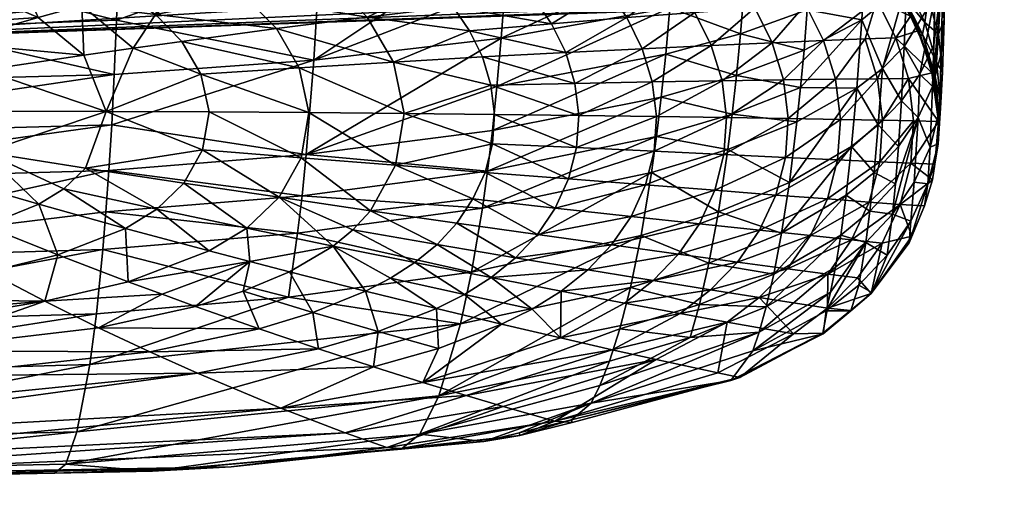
# Model space of a CAD drawing. Extents: x -0.025 to 0.209, y -0.163 to 0.1.
# Tile 67 of 256: x 0.18844 to 0.19558, y 0.03405 to 0.03752. Entities that reach past the tile are written whole.
import ezdxf

# ---------------------------------------------------------------- set-up
doc = ezdxf.new("R2010")
doc.units = 0
doc.layers.add('mesh', color=7, linetype='CONTINUOUS')

msp = doc.modelspace()

# ---------------------------------------------------------------- meshes
at = {"layer": 'mesh'}
mesh = msp.add_polyface(dxfattribs=at)
corners = [(0.1885757, 0.037539, 0.1349703), (0.1879337, 0.037354, 0.1350775), (0.1876511, 0.0374759, 0.1350516), (0.1889057, 0.0372647, 0.1350066), (0.1875248, 0.0368595, 0.1351431), (0.1883019, 0.0368592, 0.135113), (0.1881859, 0.0365607, 0.1351089), (0.1881782, 0.0371557, 0.1351007), (0.1872815, 0.0371545, 0.1351269), (0.1869195, 0.0372766, 0.135103), (0.1877914, 0.0378114, 0.1348926), (0.1861754, 0.0379651, 0.1348161), (0.1861754, 0.0382247, 0.1345936), (0.1882135, 0.0380436, 0.1346973), (0.1881904, 0.0377047, 0.1349301), (0.1884554, 0.0378119, 0.1348467), (0.1873589, 0.037556, 0.1350274), (0.1861753, 0.0376744, 0.1349779), (0.1861753, 0.037351, 0.1350795), (0.1860197, 0.0369882, 0.1351211), (0.1858258, 0.0369645, 0.1351211), (0.1864529, 0.036976, 0.1351211), (0.186175, 0.0369838, 0.1351211), (0.1876345, 0.0374631, 0.0837751), (0.1876414, 0.0378982, 0.0834809), (0.1860975, 0.0378823, 0.0833915), (0.1891436, 0.0375197, 0.0840603), (0.1861001, 0.0374458, 0.0836878), (0.1861029, 0.037045, 0.0840208), (0.1891263, 0.0371237, 0.0843831), (0.1861061, 0.0366782, 0.0843883), (0.1861753, 0.0367218, 0.1351211), (0.1858821, 0.0367414, 0.1351211), (0.1863087, 0.0367256, 0.1351211), (0.1860595, 0.0373452, 0.1921432), (0.1901452, 0.0375949, 0.1862239), (0.1886099, 0.0375949, 0.1854182), (0.1869264, 0.0375949, 0.1850032), (0.1885471, 0.0385461, 0.1780349), (0.1851925, 0.0375949, 0.1992831), (0.1869264, 0.0375949, 0.1992831), (0.1886099, 0.0375949, 0.1988682), (0.1885471, 0.0385461, 0.2062515), (0.1866642, 0.0369188, 0.1351211), (0.1864762, 0.0367455, 0.1351211)]
mesh.append_faces([[corners[k] for k in face] for face in [(0, 1, 2, 2), (0, 3, 1, 1), (4, 5, 6, 6), (4, 7, 5, 5), (8, 7, 4, 4), (8, 1, 7, 7), (8, 2, 1, 1), (9, 2, 8, 8), (10, 11, 12, 12), (13, 10, 12, 12), (14, 13, 15, 15), (14, 10, 13, 13), (16, 10, 14, 14), (16, 11, 10, 10), (17, 11, 16, 16), (18, 19, 20, 20), (2, 14, 0, 0), (2, 16, 14, 14), (9, 16, 2, 2), (9, 17, 16, 16), (18, 17, 9, 9), (21, 18, 9, 9), (22, 18, 21, 21), (22, 19, 18, 18), (23, 24, 25, 25), (23, 26, 24, 24), (27, 23, 25, 25), (28, 23, 27, 27), (28, 29, 23, 23), (30, 29, 28, 28), (19, 31, 32, 32), (22, 31, 19, 19), (22, 33, 31, 31), (21, 33, 22, 22), (34, 35, 36, 36), (37, 36, 38, 38), (34, 36, 37, 37), (34, 39, 40, 40), (41, 40, 42, 42), (34, 40, 41, 41), (43, 4, 44, 44), (43, 8, 4, 4), (43, 9, 8, 8), (21, 9, 43, 43), (44, 21, 43, 43), (21, 44, 33, 33)]])
mesh = msp.add_polyface(dxfattribs=at)
corners = [(0.19096, 0.0375413, 0.1343486), (0.1915826, 0.0376168, 0.1339928), (0.1917017, 0.0374425, 0.1340102), (0.1905355, 0.0368482, 0.1346719), (0.1912269, 0.036842, 0.134395), (0.1911656, 0.0364661, 0.1344024), (0.1909823, 0.0361368, 0.1343982), (0.191726, 0.0362218, 0.1340564), (0.1904811, 0.0365204, 0.134677), (0.1898134, 0.0368533, 0.1348813), (0.1918667, 0.0366218, 0.1340532), (0.190467, 0.0371736, 0.1346573), (0.191149, 0.0372151, 0.1343768), (0.1897548, 0.0371272, 0.1348703), (0.1903024, 0.0374575, 0.134634), (0.1900744, 0.0376884, 0.1346044), (0.1914426, 0.0377735, 0.1339735), (0.1906967, 0.0378059, 0.1343134), (0.1903884, 0.0380084, 0.1342742), (0.1901019, 0.037939, 0.1344312), (0.1909378, 0.0381366, 0.1339082), (0.1914512, 0.0382509, 0.1334707), (0.1912859, 0.037912, 0.1339527), (0.1903213, 0.0362339, 0.134672), (0.1897662, 0.0365774, 0.1348843), (0.189631, 0.0363372, 0.134879), (0.1900879, 0.0360095, 0.1346589), (0.1896157, 0.0373653, 0.1348522), (0.1900565, 0.0381608, 0.1342336), (0.1918365, 0.0380066, 0.1335193), (0.1905734, 0.0372297, 0.0848572), (0.1905176, 0.0365444, 0.0855704), (0.1919316, 0.0373876, 0.0855353), (0.1918311, 0.0364234, 0.0865804), (0.1904872, 0.0362456, 0.0859697), (0.1917941, 0.0361551, 0.0869798), (0.1918666, 0.0367174, 0.0862052), (0.1919002, 0.0370384, 0.0858561), (0.1891076, 0.0367607, 0.0847394), (0.1890876, 0.0364292, 0.0851268), (0.1890664, 0.0361277, 0.0855431), (0.1904555, 0.0359742, 0.0863947), (0.1919865, 0.038175, 0.0849863), (0.1906204, 0.0380408, 0.0842724), (0.1860595, 0.0373452, 0.1921432), (0.192428, 0.0375949, 0.1888007), (0.191443, 0.0375949, 0.1873737), (0.1886099, 0.0375949, 0.1854182), (0.1901452, 0.0375949, 0.1862239), (0.1917337, 0.0385461, 0.1789888), (0.1901452, 0.0375949, 0.1980624), (0.1886099, 0.0375949, 0.1988682), (0.1917337, 0.0385461, 0.2052975), (0.191443, 0.0375949, 0.1969126), (0.192428, 0.0375949, 0.1954856), (0.1930428, 0.0375949, 0.1938644), (0.1932518, 0.0375949, 0.1921432)]
mesh.append_faces([[corners[k] for k in face] for face in [(0, 1, 2, 2), (3, 4, 5, 5), (6, 5, 7, 7), (8, 5, 6, 6), (8, 3, 5, 5), (9, 3, 8, 8), (4, 10, 5, 5), (4, 11, 12, 12), (3, 11, 4, 4), (3, 13, 11, 11), (9, 13, 3, 3), (14, 15, 0, 0), (0, 16, 1, 1), (0, 17, 16, 16), (15, 17, 0, 0), (15, 18, 17, 17), (15, 19, 18, 18), (20, 21, 22, 22), (23, 8, 6, 6), (24, 8, 23, 23), (24, 9, 8, 8), (25, 23, 26, 26), (12, 0, 2, 2), (12, 14, 0, 0), (11, 14, 12, 12), (11, 27, 14, 14), (13, 27, 11, 11), (17, 22, 16, 16), (17, 20, 22, 22), (18, 20, 17, 17), (19, 28, 18, 18), (21, 29, 22, 22), (30, 31, 32, 32), (33, 34, 35, 35), (33, 31, 34, 34), (36, 37, 31, 31), (38, 31, 30, 30), (39, 34, 31, 31), (40, 41, 34, 34), (42, 43, 30, 30), (44, 45, 46, 46), (47, 48, 49, 49), (50, 51, 52, 52), (44, 53, 54, 54), (44, 54, 55, 55), (44, 55, 56, 56)]])
mesh = msp.add_polyface(dxfattribs=at)
corners = [(0.1938939, 0.0373556, 0.1318364), (0.1935317, 0.0370792, 0.1325235), (0.1934537, 0.0373359, 0.1325083), (0.1930261, 0.0370708, 0.1331094), (0.193056, 0.0368201, 0.133121), (0.1935635, 0.0368126, 0.1325356), (0.1930389, 0.0365683, 0.1331294), (0.1935455, 0.0365448, 0.1325446), (0.1929765, 0.036324, 0.1331344), (0.193479, 0.0362849, 0.1325502), (0.1934158, 0.0380427, 0.1317758), (0.193002, 0.0379901, 0.1324464), (0.1927998, 0.0381621, 0.132422), (0.1936068, 0.0378373, 0.1317981), (0.1931824, 0.0377943, 0.1324693), (0.1933351, 0.0375755, 0.1324901), (0.1928422, 0.0375375, 0.1330769), (0.1929531, 0.0373122, 0.1330946), (0.192398, 0.0372843, 0.1335991), (0.1924656, 0.0370603, 0.1336128), (0.1925315, 0.0379276, 0.1330341), (0.1926996, 0.0377433, 0.1330565), (0.1922958, 0.0374932, 0.1335824), (0.1924932, 0.0368277, 0.1336234), (0.1924773, 0.0365941, 0.1336309), (0.1924194, 0.0363675, 0.1336351), (0.1937685, 0.0376075, 0.1318185), (0.1932064, 0.03836, 0.0859201), (0.1919604, 0.0377661, 0.0852447), (0.1931811, 0.03797, 0.0861567), (0.1936365, 0.0371169, 0.0875266), (0.1931228, 0.0372717, 0.0867169), (0.1930903, 0.0369615, 0.0870367), (0.1936657, 0.0374194, 0.0872236), (0.1936057, 0.0368376, 0.0878524), (0.1930559, 0.0366758, 0.0873807), (0.1935736, 0.0365805, 0.0881995), (0.19302, 0.0364137, 0.0877471), (0.1917941, 0.0361551, 0.0869798), (0.1931532, 0.0376076, 0.0864229), (0.1935062, 0.0361297, 0.0889504), (0.1936929, 0.037746, 0.0869453), (0.1919316, 0.0373876, 0.0855353), (0.1901452, 0.0375949, 0.1862239), (0.191443, 0.0375949, 0.1873737), (0.1946143, 0.0385461, 0.180652), (0.191443, 0.0375949, 0.1969126), (0.1901452, 0.0375949, 0.1980624), (0.1946143, 0.0385461, 0.2036344)]
mesh.append_faces([[corners[k] for k in face] for face in [(0, 1, 2, 2), (1, 3, 2, 2), (1, 4, 3, 3), (5, 4, 1, 1), (5, 6, 4, 4), (7, 6, 5, 5), (7, 8, 6, 6), (9, 8, 7, 7), (10, 11, 12, 12), (13, 11, 10, 10), (13, 14, 11, 11), (15, 14, 13, 13), (15, 16, 14, 14), (17, 16, 15, 15), (17, 18, 16, 16), (19, 18, 17, 17), (14, 20, 11, 11), (14, 21, 20, 20), (16, 21, 14, 14), (16, 22, 21, 21), (4, 23, 3, 3), (4, 24, 23, 23), (6, 24, 4, 4), (6, 25, 24, 24), (8, 25, 6, 6), (26, 15, 13, 13), (2, 15, 26, 26), (2, 17, 15, 15), (3, 17, 2, 2), (3, 19, 17, 17), (23, 19, 3, 3), (27, 28, 29, 29), (30, 31, 32, 32), (30, 33, 31, 31), (34, 32, 35, 35), (34, 30, 32, 32), (35, 36, 34, 34), (35, 37, 36, 36), (38, 37, 35, 35), (33, 39, 31, 31), (40, 36, 37, 37), (41, 39, 33, 33), (29, 39, 41, 41), (29, 42, 39, 39), (43, 44, 45, 45), (46, 47, 48, 48)]])
mesh = msp.add_polyface(dxfattribs=at)
corners = [(0.1948244, 0.0376727, 0.1270672), (0.1947327, 0.0378301, 0.1270672), (0.1948239, 0.0376719, 0.0969672), (0.1948965, 0.0375488, 0.1270672), (0.1947915, 0.0373917, 0.1292713), (0.1946522, 0.0376675, 0.1292604), (0.1949576, 0.0374438, 0.1270672), (0.1946053, 0.0379304, 0.1282079), (0.1944723, 0.0379189, 0.129248), (0.1942576, 0.0378996, 0.1301909), (0.1941365, 0.0376334, 0.1310587), (0.1943536, 0.0370905, 0.1310895), (0.1945688, 0.0373833, 0.1302216), (0.1946577, 0.0370939, 0.1302338), (0.1948825, 0.0370961, 0.1292807), (0.1942677, 0.0373714, 0.1310754), (0.1945443, 0.0375219, 0.088646), (0.1945085, 0.0370245, 0.0892354), (0.1946935, 0.0371685, 0.0895194), (0.1948706, 0.037769, 0.0949413), (0.194753, 0.0381643, 0.0940678), (0.1949076, 0.0379335, 0.0938798), (0.1947257, 0.0380768, 0.0945642), (0.1947013, 0.0380145, 0.0950652), (0.1946647, 0.0379489, 0.0960514), (0.1948445, 0.0376956, 0.0959914), (0.1948892, 0.0383312, 0.088797), (0.1945763, 0.0381, 0.0881371), (0.1948716, 0.0377927, 0.0892673), (0.194852, 0.0373286, 0.0898122), (0.1950745, 0.0376929, 0.0904192), (0.1941493, 0.0375933, 0.0877792), (0.1948309, 0.0369338, 0.0904208), (0.194966, 0.0371276, 0.090696), (0.1950006, 0.0375012, 0.0948137), (0.1944516, 0.038175, 0.096109), (0.1932518, 0.0375949, 0.1921432), (0.1999993, 0.0385461, 0.1888394), (0.1930428, 0.0375949, 0.1904219), (0.191443, 0.0375949, 0.1873737), (0.192428, 0.0375949, 0.1888007), (0.1970338, 0.0385461, 0.1829346), (0.192428, 0.0375949, 0.1954856), (0.191443, 0.0375949, 0.1969126), (0.1970338, 0.0385461, 0.2013517), (0.1949163, 0.0375317, 0.0969672), (0.1946026, 0.0379696, 0.1270672), (0.1946084, 0.0379745, 0.0969672), (0.1950521, 0.0371364, 0.1270672), (0.194372, 0.0382167, 0.1270672), (0.1949833, 0.0374181, 0.0959292)]
mesh.append_faces([[corners[k] for k in face] for face in [(0, 1, 2, 2), (3, 4, 5, 5), (3, 6, 4, 4), (5, 0, 3, 3), (5, 1, 0, 0), (7, 1, 5, 5), (5, 8, 7, 7), (5, 9, 8, 8), (10, 9, 5, 5), (11, 12, 13, 13), (13, 4, 14, 14), (12, 4, 13, 13), (12, 5, 4, 4), (15, 5, 12, 12), (15, 10, 5, 5), (16, 17, 18, 18), (19, 20, 21, 21), (19, 22, 20, 20), (19, 23, 22, 22), (19, 24, 23, 23), (25, 24, 19, 19), (26, 27, 28, 28), (29, 30, 28, 28), (28, 18, 29, 29), (28, 16, 18, 18), (27, 16, 28, 28), (27, 31, 16, 16), (29, 32, 33, 33), (18, 32, 29, 29), (34, 25, 19, 19), (24, 35, 23, 23), (36, 37, 38, 38), (39, 40, 41, 41), (42, 43, 44, 44), (0, 45, 3, 3), (0, 2, 45, 45), (2, 46, 47, 47), (2, 1, 46, 46), (4, 48, 14, 14), (46, 7, 49, 49), (7, 46, 1, 1), (45, 2, 25, 25), (25, 47, 24, 24), (2, 47, 25, 25), (50, 45, 25, 25), (24, 47, 35, 35)]])
mesh = msp.add_polyface(dxfattribs=at)
corners = [(0.1944723, 0.0379189, 0.129248), (0.1940502, 0.0381191, 0.1301732), (0.1942595, 0.0381428, 0.1292346), (0.1942576, 0.0378996, 0.1301909), (0.1939672, 0.0378724, 0.1310398), (0.1941365, 0.0376334, 0.1310587), (0.1937685, 0.0376075, 0.1318185), (0.1937671, 0.0380857, 0.1310192), (0.1946053, 0.0379304, 0.1282079), (0.1942677, 0.0373714, 0.1310754), (0.1945688, 0.0373833, 0.1302216), (0.1943536, 0.0370905, 0.1310895), (0.1939909, 0.0365239, 0.1318726), (0.1943691, 0.0365061, 0.1311096), (0.1939209, 0.0362507, 0.1318785), (0.1943887, 0.036799, 0.1311009), (0.1940098, 0.0368055, 0.1318636), (0.1939762, 0.0370857, 0.1318515), (0.1938939, 0.0373556, 0.1318364), (0.1934537, 0.0373359, 0.1325083), (0.1935317, 0.0370792, 0.1325235), (0.1935635, 0.0368126, 0.1325356), (0.1935455, 0.0365448, 0.1325446), (0.193479, 0.0362849, 0.1325502), (0.1934158, 0.0380427, 0.1317758), (0.1936068, 0.0378373, 0.1317981), (0.1941256, 0.037301, 0.0880639), (0.1936657, 0.0374194, 0.0872236), (0.1936365, 0.0371169, 0.0875266), (0.1941005, 0.0370304, 0.0883701), (0.1936057, 0.0368376, 0.0878524), (0.1941715, 0.0379082, 0.0875178), (0.1941493, 0.0375933, 0.0877792), (0.1945763, 0.0381, 0.0881371), (0.1936929, 0.037746, 0.0869453), (0.194192, 0.0382464, 0.0872811), (0.1931811, 0.03797, 0.0861567), (0.1940743, 0.0367808, 0.0886963), (0.1935736, 0.0365805, 0.0881995), (0.1940194, 0.0363409, 0.0894024), (0.1944703, 0.0366021, 0.0898936), (0.1945085, 0.0370245, 0.0892354), (0.1945443, 0.0375219, 0.088646), (0.1930428, 0.0375949, 0.1904219), (0.1988616, 0.0385461, 0.1857137), (0.192428, 0.0375949, 0.1888007)]
mesh.append_faces([[corners[k] for k in face] for face in [(0, 1, 2, 2), (0, 3, 1, 1), (4, 5, 6, 6), (4, 3, 5, 5), (7, 3, 4, 4), (7, 1, 3, 3), (8, 0, 2, 2), (9, 10, 11, 11), (12, 13, 14, 14), (12, 15, 13, 13), (16, 15, 12, 12), (16, 11, 15, 15), (17, 11, 16, 16), (17, 9, 11, 11), (18, 9, 17, 17), (18, 5, 9, 9), (18, 6, 5, 5), (18, 19, 6, 6), (17, 20, 18, 18), (17, 21, 20, 20), (16, 21, 17, 17), (16, 22, 21, 21), (12, 22, 16, 16), (12, 23, 22, 22), (14, 23, 12, 12), (4, 24, 7, 7), (4, 25, 24, 24), (6, 25, 4, 4), (26, 27, 28, 28), (29, 28, 30, 30), (29, 26, 28, 28), (31, 32, 33, 33), (31, 34, 32, 32), (35, 34, 31, 31), (35, 36, 34, 34), (30, 37, 29, 29), (30, 38, 37, 37), (39, 40, 41, 41), (39, 37, 38, 38), (41, 37, 39, 39), (41, 29, 37, 37), (42, 29, 41, 41), (42, 26, 29, 29), (32, 26, 42, 42), (32, 27, 26, 26), (34, 27, 32, 32), (43, 44, 45, 45)]])
mesh = msp.add_polyface(dxfattribs=at)
corners = [(0.1948965, 0.0375488, 0.1270672), (0.1949661, 0.0373946, 0.0969672), (0.1949576, 0.0374438, 0.1270672), (0.1950252, 0.0376833, 0.0936871), (0.1950533, 0.0380005, 0.0926161), (0.1951181, 0.0377645, 0.0923587), (0.1951003, 0.0374175, 0.0934912), (0.1951412, 0.0375212, 0.0920994), (0.1951289, 0.0371428, 0.0932937), (0.1950848, 0.0372153, 0.0946835), (0.1951182, 0.0369192, 0.0945519), (0.1950738, 0.037121, 0.0958655), (0.1950006, 0.0375012, 0.0948137), (0.1949833, 0.0374181, 0.0959292), (0.1948716, 0.0377927, 0.0892673), (0.1950745, 0.0376929, 0.0904192), (0.1950827, 0.0381128, 0.0899196), (0.1950566, 0.0370384, 0.0915832), (0.1951328, 0.0378903, 0.0907298), (0.1950657, 0.0373364, 0.090977), (0.1951204, 0.0372769, 0.0918403), (0.1951081, 0.0368669, 0.093096), (0.194852, 0.0373286, 0.0898122), (0.194966, 0.0371276, 0.090696), (0.1951535, 0.0380921, 0.0910427), (0.1951359, 0.038293, 0.0913558), (0.1950814, 0.0384887, 0.091667), (0.1950676, 0.038221, 0.0921222), (0.1949076, 0.0379335, 0.0938798), (0.1948706, 0.037769, 0.0949413), (0.1948445, 0.0376956, 0.0959914), (0.1951592, 0.0384615, 0.0905888), (0.2003854, 0.0385461, 0.1921432), (0.1999993, 0.0385461, 0.1888394), (0.1932518, 0.0375949, 0.1921432), (0.1999557, 0.0385461, 0.1887197), (0.1930428, 0.0375949, 0.1904219), (0.1930428, 0.0375949, 0.1938644), (0.192428, 0.0375949, 0.1954856), (0.1988616, 0.0385461, 0.1985727), (0.1999993, 0.0385461, 0.195447), (0.1950628, 0.0371282, 0.0969672), (0.1950521, 0.0371364, 0.1270672), (0.1949163, 0.0375317, 0.0969672), (0.1947915, 0.0373917, 0.1292713), (0.1951106, 0.0368127, 0.0958009)]
mesh.append_faces([[corners[k] for k in face] for face in [(0, 1, 2, 2), (3, 4, 5, 5), (6, 5, 7, 7), (8, 6, 7, 7), (8, 9, 6, 6), (10, 9, 8, 8), (10, 11, 9, 9), (6, 3, 5, 5), (6, 12, 3, 3), (9, 12, 6, 6), (9, 13, 12, 12), (11, 13, 9, 9), (14, 15, 16, 16), (17, 18, 19, 19), (17, 20, 18, 18), (21, 20, 17, 17), (22, 23, 15, 15), (15, 18, 16, 16), (15, 19, 18, 18), (23, 19, 15, 15), (23, 17, 19, 19), (5, 24, 7, 7), (5, 25, 24, 24), (26, 25, 5, 5), (27, 5, 4, 4), (27, 26, 5, 5), (3, 28, 4, 4), (3, 29, 28, 28), (12, 29, 3, 3), (13, 30, 12, 12), (8, 20, 21, 21), (7, 20, 8, 8), (7, 18, 20, 20), (24, 18, 7, 7), (24, 31, 18, 18), (32, 33, 34, 34), (33, 35, 36, 36), (37, 38, 39, 39), (34, 37, 40, 40), (2, 41, 42, 42), (2, 1, 41, 41), (0, 43, 1, 1), (44, 2, 42, 42), (13, 1, 43, 43), (13, 41, 1, 1), (11, 41, 13, 13), (45, 41, 11, 11)]])
mesh = msp.add_polyface(dxfattribs=at)
corners = [(0.1911656, 0.0364661, 0.1344024), (0.1918137, 0.036415, 0.1340564), (0.191726, 0.0362218, 0.1340564), (0.1918667, 0.0366218, 0.1340532), (0.1912269, 0.036842, 0.134395), (0.1918815, 0.0368351, 0.1340468), (0.1918563, 0.0370475, 0.1340375), (0.191149, 0.0372151, 0.1343768), (0.1917947, 0.0372519, 0.1340252), (0.1917017, 0.0374425, 0.1340102), (0.193002, 0.0379901, 0.1324464), (0.1925315, 0.0379276, 0.1330341), (0.192343, 0.03809, 0.1330101), (0.192398, 0.0372843, 0.1335991), (0.1922958, 0.0374932, 0.1335824), (0.1928422, 0.0375375, 0.1330769), (0.1918365, 0.0380066, 0.1335193), (0.1920097, 0.0378555, 0.1335421), (0.1926996, 0.0377433, 0.1330565), (0.1921644, 0.0376841, 0.1335633), (0.1929765, 0.036324, 0.1331344), (0.1923229, 0.0361556, 0.1336358), (0.1924194, 0.0363675, 0.1336351), (0.1924773, 0.0365941, 0.1336309), (0.1924932, 0.0368277, 0.1336234), (0.1924656, 0.0370603, 0.1336128), (0.1915826, 0.0376168, 0.1339928), (0.1914426, 0.0377735, 0.1339735), (0.1912859, 0.037912, 0.1339527), (0.1932064, 0.03836, 0.0859201), (0.1919865, 0.038175, 0.0849863), (0.1919604, 0.0377661, 0.0852447), (0.1919316, 0.0373876, 0.0855353), (0.1919002, 0.0370384, 0.0858561), (0.1931532, 0.0376076, 0.0864229), (0.1905176, 0.0365444, 0.0855704), (0.1930903, 0.0369615, 0.0870367), (0.1918666, 0.0367174, 0.0862052), (0.1918311, 0.0364234, 0.0865804), (0.1931228, 0.0372717, 0.0867169), (0.1930559, 0.0366758, 0.0873807), (0.1917941, 0.0361551, 0.0869798), (0.1917165, 0.0356911, 0.0878433), (0.19302, 0.0364137, 0.0877471), (0.1931811, 0.03797, 0.0861567), (0.1905734, 0.0372297, 0.0848572)]
mesh.append_faces([[corners[k] for k in face] for face in [(0, 1, 2, 2), (0, 3, 1, 1), (4, 5, 3, 3), (6, 5, 4, 4), (7, 8, 6, 6), (7, 9, 8, 8), (4, 7, 6, 6), (10, 11, 12, 12), (13, 14, 15, 15), (11, 16, 12, 12), (11, 17, 16, 16), (18, 17, 11, 11), (18, 19, 17, 17), (14, 19, 18, 18), (20, 21, 22, 22), (1, 21, 2, 2), (1, 22, 21, 21), (3, 22, 1, 1), (3, 23, 22, 22), (5, 23, 3, 3), (5, 24, 23, 23), (6, 24, 5, 5), (6, 25, 24, 24), (8, 25, 6, 6), (8, 13, 25, 25), (9, 13, 8, 8), (9, 14, 13, 13), (26, 14, 9, 9), (26, 19, 14, 14), (27, 19, 26, 26), (27, 17, 19, 19), (28, 17, 27, 27), (28, 16, 17, 17), (29, 30, 31, 31), (32, 33, 34, 34), (32, 35, 33, 33), (36, 37, 38, 38), (36, 39, 37, 37), (40, 38, 41, 41), (40, 36, 38, 38), (41, 42, 43, 43), (37, 35, 38, 38), (39, 33, 37, 37), (39, 34, 33, 33), (31, 32, 44, 44), (31, 45, 32, 32), (30, 45, 31, 31)]])
mesh = msp.add_polyface(dxfattribs=at)
corners = [(0.1890669, 0.0368571, 0.135027), (0.1883019, 0.0368592, 0.135113), (0.1881782, 0.0371557, 0.1351007), (0.1888912, 0.0376262, 0.1348942), (0.1892022, 0.0377097, 0.1348025), (0.1894246, 0.0375595, 0.1348288), (0.1903024, 0.0374575, 0.134634), (0.1900744, 0.0376884, 0.1346044), (0.1898082, 0.0378661, 0.1345714), (0.1901019, 0.037939, 0.1344312), (0.1895081, 0.0377897, 0.134695), (0.1898134, 0.0368533, 0.1348813), (0.1897662, 0.0365774, 0.1348843), (0.1897548, 0.0371272, 0.1348703), (0.1889057, 0.0372647, 0.1350066), (0.1885757, 0.037539, 0.1349703), (0.1892632, 0.0373161, 0.1349372), (0.1896157, 0.0373653, 0.1348522), (0.1889172, 0.0364463, 0.1350232), (0.1881859, 0.0365607, 0.1351089), (0.1879337, 0.037354, 0.1350775), (0.1882135, 0.0380436, 0.1346973), (0.1887167, 0.0379143, 0.1347479), (0.1884554, 0.0378119, 0.1348467), (0.1886218, 0.0382531, 0.1344398), (0.1894724, 0.0381935, 0.1343565), (0.1892257, 0.0381051, 0.1345031), (0.1889736, 0.038012, 0.1346335), (0.1881904, 0.0377047, 0.1349301), (0.1891436, 0.0375197, 0.0840603), (0.1891591, 0.0379501, 0.0837731), (0.1876414, 0.0378982, 0.0834809), (0.1906204, 0.0380408, 0.0842724), (0.1905734, 0.0372297, 0.0848572), (0.1891263, 0.0371237, 0.0843831), (0.1876345, 0.0374631, 0.0837751), (0.1891076, 0.0367607, 0.0847394), (0.1890876, 0.0364292, 0.0851268), (0.1905176, 0.0365444, 0.0855704), (0.1861061, 0.0366782, 0.0843883), (0.1930428, 0.0375949, 0.1904219), (0.192428, 0.0375949, 0.1888007), (0.1860595, 0.0373452, 0.1921432), (0.1932518, 0.0375949, 0.1921432), (0.191443, 0.0375949, 0.1873737), (0.1901452, 0.0375949, 0.1862239), (0.1886099, 0.0375949, 0.1988682), (0.1901452, 0.0375949, 0.1980624), (0.191443, 0.0375949, 0.1969126)]
mesh.append_faces([[corners[k] for k in face] for face in [(0, 1, 2, 2), (3, 4, 5, 5), (6, 5, 7, 7), (7, 8, 9, 9), (5, 8, 7, 7), (5, 10, 8, 8), (4, 10, 5, 5), (0, 11, 12, 12), (0, 13, 11, 11), (3, 14, 15, 15), (3, 16, 14, 14), (5, 16, 3, 3), (5, 17, 16, 16), (6, 17, 5, 5), (18, 0, 12, 12), (19, 0, 18, 18), (19, 1, 0, 0), (13, 16, 17, 17), (0, 16, 13, 13), (0, 14, 16, 16), (2, 14, 0, 0), (2, 20, 14, 14), (21, 22, 23, 23), (21, 24, 22, 22), (8, 25, 9, 9), (8, 26, 25, 25), (10, 26, 8, 8), (10, 27, 26, 26), (4, 27, 10, 10), (4, 22, 27, 27), (3, 22, 4, 4), (3, 23, 22, 22), (15, 23, 3, 3), (15, 28, 23, 23), (29, 30, 31, 31), (29, 32, 30, 30), (33, 32, 29, 29), (34, 29, 35, 35), (34, 33, 29, 29), (36, 33, 34, 34), (37, 38, 36, 36), (39, 36, 34, 34), (40, 41, 42, 42), (43, 40, 42, 42), (42, 44, 45, 45), (42, 46, 47, 47), (42, 47, 48, 48)]])
mesh = msp.add_polyface(dxfattribs=at)
corners = [(0.1943691, 0.0365061, 0.1311096), (0.1946941, 0.0367935, 0.1302438), (0.1946739, 0.0364916, 0.1302515), (0.1943887, 0.036799, 0.1311009), (0.1946577, 0.0370939, 0.1302338), (0.1943536, 0.0370905, 0.1310895), (0.1949198, 0.0367892, 0.1292883), (0.1948991, 0.0364808, 0.1292943), (0.1948825, 0.0370961, 0.1292807), (0.1947875, 0.0363308, 0.0917855), (0.1948092, 0.036603, 0.0910822), (0.1946338, 0.036415, 0.0908416), (0.1949516, 0.0368121, 0.0913299), (0.1947665, 0.0361121, 0.0925198), (0.1949232, 0.0363444, 0.0927075), (0.1950387, 0.0365981, 0.0929001), (0.1951081, 0.0368669, 0.093096), (0.1950566, 0.0370384, 0.0915832), (0.1950973, 0.0366218, 0.0944203), (0.1950231, 0.0363325, 0.0942898), (0.1950738, 0.0364738, 0.0969672), (0.1951106, 0.0368127, 0.0958009), (0.1950738, 0.037121, 0.0958655), (0.1951182, 0.0369192, 0.0945519), (0.1948309, 0.0369338, 0.0904208), (0.194966, 0.0371276, 0.090696), (0.1946641, 0.0367585, 0.090153), (0.1944703, 0.0366021, 0.0898936), (0.1944309, 0.0362488, 0.0906089), (0.1946935, 0.0371685, 0.0895194), (0.1945085, 0.0370245, 0.0892354), (0.1951289, 0.0371428, 0.0932937), (0.1950997, 0.0367848, 0.0969672), (0.1951009, 0.0367849, 0.1270672), (0.1950521, 0.0371364, 0.1270672), (0.1950735, 0.0364737, 0.1270672), (0.1950571, 0.0363597, 0.0969672), (0.1950561, 0.0363599, 0.1270672), (0.1950628, 0.0371282, 0.0969672)]
mesh.append_faces([[corners[k] for k in face] for face in [(0, 1, 2, 2), (3, 1, 0, 0), (3, 4, 1, 1), (5, 4, 3, 3), (2, 6, 7, 7), (1, 6, 2, 2), (1, 8, 6, 6), (4, 8, 1, 1), (9, 10, 11, 11), (9, 12, 10, 10), (13, 12, 9, 9), (13, 14, 12, 12), (15, 16, 17, 17), (15, 18, 16, 16), (19, 18, 15, 15), (19, 20, 18, 18), (21, 22, 23, 23), (24, 12, 25, 25), (24, 10, 12, 12), (26, 10, 24, 24), (26, 11, 10, 10), (27, 11, 26, 26), (27, 28, 11, 11), (29, 26, 24, 24), (30, 26, 29, 29), (30, 27, 26, 26), (12, 17, 25, 25), (12, 15, 17, 17), (14, 15, 12, 12), (14, 19, 15, 15), (21, 18, 20, 20), (23, 18, 21, 21), (23, 16, 18, 18), (31, 16, 23, 23), (32, 33, 34, 34), (20, 33, 32, 32), (20, 35, 33, 33), (36, 35, 20, 20), (36, 37, 35, 35), (34, 38, 32, 32), (33, 6, 8, 8), (7, 35, 37, 37), (7, 33, 35, 35), (6, 33, 7, 7), (8, 34, 33, 33), (21, 32, 38, 38), (21, 20, 32, 32)]])
mesh = msp.add_polyface(dxfattribs=at)
corners = [(0.187781, 0.0349384, 0.1338809), (0.1861753, 0.0348864, 0.1338598), (0.1861753, 0.0350696, 0.1342099), (0.1879542, 0.0347791, 0.133462), (0.1897289, 0.0349577, 0.1335206), (0.1875958, 0.0351202, 0.1342303), (0.1885795, 0.0361841, 0.1349997), (0.188191, 0.0360282, 0.1349718), (0.1879363, 0.0363705, 0.1350914), (0.1877915, 0.0359253, 0.1349457), (0.1882136, 0.0356928, 0.1347858), (0.1869195, 0.03645, 0.135109), (0.1872827, 0.0365676, 0.1351304), (0.1873589, 0.0361776, 0.135052), (0.1881859, 0.0365607, 0.1351089), (0.1875248, 0.0368595, 0.1351431), (0.1861753, 0.0363755, 0.135088), (0.1861753, 0.0367218, 0.1351211), (0.1863087, 0.0367256, 0.1351211), (0.1858821, 0.0367414, 0.1351211), (0.1861753, 0.034727, 0.133441), (0.1861753, 0.0344752, 0.1323788), (0.1854311, 0.03645, 0.135109), (0.1861753, 0.0360589, 0.1350135), (0.1861753, 0.0355109, 0.1347219), (0.1886219, 0.03548, 0.1345678), (0.1861753, 0.0352774, 0.1344957), (0.1861753, 0.0357711, 0.1348929), (0.1903341, 0.0347044, 0.1324508), (0.1861753, 0.0343063, 0.1309867), (0.1861482, 0.0344642, 0.0900346), (0.1888562, 0.0345335, 0.0902184), (0.1889503, 0.0350221, 0.0879793), (0.1861619, 0.0342444, 0.0924428), (0.1861324, 0.0349397, 0.0877284), (0.1890443, 0.035855, 0.0859861), (0.1861244, 0.0353036, 0.0866603), (0.188998, 0.0353898, 0.0869429), (0.1861167, 0.0357677, 0.0856739), (0.1861094, 0.0363441, 0.0847879), (0.1891076, 0.0367607, 0.0847394), (0.1861061, 0.0366782, 0.0843883), (0.1890876, 0.0364292, 0.0851268), (0.1890664, 0.0361277, 0.0855431), (0.1887742, 0.0342978, 0.0925591), (0.1864762, 0.0367455, 0.1351211)]
mesh.append_faces([[corners[k] for k in face] for face in [(0, 1, 2, 2), (0, 3, 1, 1), (4, 3, 0, 0), (2, 5, 0, 0), (6, 7, 8, 8), (9, 7, 10, 10), (9, 8, 7, 7), (8, 11, 12, 12), (8, 13, 11, 11), (9, 13, 8, 8), (8, 14, 6, 6), (8, 15, 14, 14), (12, 15, 8, 8), (16, 17, 18, 18), (19, 17, 16, 16), (20, 3, 21, 21), (20, 1, 3, 3), (22, 16, 23, 23), (24, 25, 26, 26), (24, 10, 25, 25), (27, 10, 24, 24), (27, 9, 10, 10), (23, 9, 27, 27), (23, 13, 9, 9), (16, 13, 23, 23), (16, 11, 13, 13), (28, 29, 21, 21), (25, 2, 26, 26), (25, 5, 2, 2), (30, 31, 32, 32), (30, 33, 31, 31), (32, 34, 30, 30), (35, 36, 37, 37), (38, 36, 35, 35), (39, 40, 41, 41), (39, 42, 40, 40), (38, 42, 39, 39), (38, 43, 42, 42), (35, 43, 38, 38), (33, 44, 31, 31), (34, 37, 36, 36), (32, 37, 34, 34), (16, 18, 45, 45), (45, 11, 16, 16), (45, 12, 11, 11), (45, 15, 12, 12)]])
mesh = msp.add_polyface(dxfattribs=at)
corners = [(0.187781, 0.0349384, 0.1338809), (0.189383, 0.0351126, 0.1339396), (0.1897289, 0.0349577, 0.1335206), (0.1875958, 0.0351202, 0.1342303), (0.1890128, 0.0352866, 0.1342872), (0.1897145, 0.0354429, 0.1343254), (0.1901762, 0.0352802, 0.1339791), (0.1894736, 0.0355304, 0.1344727), (0.1886219, 0.03548, 0.1345678), (0.1885795, 0.0361841, 0.1349997), (0.1887176, 0.035817, 0.1348174), (0.188191, 0.0360282, 0.1349718), (0.1892072, 0.0360088, 0.1348511), (0.1892268, 0.0356219, 0.1346034), (0.1898144, 0.0358449, 0.1346413), (0.1901086, 0.0357675, 0.1345121), (0.1889172, 0.0364463, 0.1350232), (0.1887609, 0.0362961, 0.1350129), (0.1881859, 0.0365607, 0.1351089), (0.1894355, 0.0361484, 0.1348669), (0.189631, 0.0363372, 0.134879), (0.1900879, 0.0360095, 0.1346589), (0.1900598, 0.035552, 0.1343458), (0.1882136, 0.0356928, 0.1347858), (0.1897662, 0.0365774, 0.1348843), (0.1903213, 0.0362339, 0.134672), (0.1861753, 0.0342121, 0.1292283), (0.1908007, 0.0345253, 0.1310422), (0.191101, 0.0344189, 0.1292595), (0.1861753, 0.0343063, 0.1309867), (0.1861753, 0.0344752, 0.1323788), (0.1903341, 0.0347044, 0.1324508), (0.1879542, 0.0347791, 0.133462), (0.1906076, 0.035134, 0.1335601), (0.1916365, 0.035316, 0.0887796), (0.1889503, 0.0350221, 0.0879793), (0.1888562, 0.0345335, 0.0902184), (0.1890664, 0.0361277, 0.0855431), (0.1904872, 0.0362456, 0.0859697), (0.1890876, 0.0364292, 0.0851268), (0.1890443, 0.035855, 0.0859861), (0.188998, 0.0353898, 0.0869429), (0.190389, 0.0355086, 0.087313), (0.1904555, 0.0359742, 0.0863947)]
mesh.append_faces([[corners[k] for k in face] for face in [(0, 1, 2, 2), (0, 3, 1, 1), (4, 5, 6, 6), (4, 7, 5, 5), (8, 7, 4, 4), (9, 10, 11, 11), (12, 10, 9, 9), (12, 13, 10, 10), (14, 13, 12, 12), (14, 15, 13, 13), (16, 17, 18, 18), (16, 19, 17, 17), (20, 19, 16, 16), (20, 21, 19, 19), (5, 22, 6, 6), (5, 15, 22, 22), (7, 15, 5, 5), (7, 13, 15, 15), (8, 13, 7, 7), (8, 10, 13, 13), (23, 10, 8, 8), (23, 11, 10, 10), (14, 21, 15, 15), (14, 19, 21, 21), (12, 19, 14, 14), (12, 17, 19, 19), (9, 17, 12, 12), (9, 18, 17, 17), (20, 24, 25, 25), (16, 24, 20, 20), (26, 27, 28, 28), (26, 29, 27, 27), (30, 2, 31, 31), (30, 32, 2, 2), (31, 27, 29, 29), (4, 3, 8, 8), (4, 1, 3, 3), (6, 1, 4, 4), (6, 33, 1, 1), (34, 35, 36, 36), (37, 38, 39, 39), (40, 41, 42, 42), (40, 43, 37, 37), (42, 43, 40, 40), (35, 42, 41, 41), (34, 42, 35, 35)]])
mesh = msp.add_polyface(dxfattribs=at)
corners = [(0.1940494, 0.0352431, 0.1292979), (0.1935696, 0.0353285, 0.1311111), (0.1938014, 0.0355062, 0.1311155), (0.1935011, 0.0349605, 0.1292911), (0.1942961, 0.035429, 0.1293001), (0.1942972, 0.0356769, 0.1302597), (0.1940053, 0.0357155, 0.131118), (0.1944706, 0.0359245, 0.1302594), (0.1941726, 0.0359559, 0.1311181), (0.194296, 0.0362218, 0.1311154), (0.1945983, 0.0361986, 0.1302567), (0.1943691, 0.0365061, 0.1311096), (0.1946739, 0.0364916, 0.1302515), (0.1934484, 0.0355625, 0.1318771), (0.193643, 0.035764, 0.1318804), (0.1938029, 0.0359951, 0.131881), (0.1939209, 0.0362507, 0.1318785), (0.194513, 0.0356487, 0.1293012), (0.1933674, 0.0360418, 0.1325522), (0.1938513, 0.0354387, 0.0918347), (0.1943915, 0.0359588, 0.0913693), (0.1939062, 0.0356764, 0.0909843), (0.1943532, 0.0357263, 0.0921632), (0.1938001, 0.0352555, 0.0927078), (0.1943175, 0.0355455, 0.0929787), (0.1932999, 0.0352179, 0.0915348), (0.1944309, 0.0362488, 0.0906089), (0.1944637, 0.0354116, 0.0969672), (0.1945221, 0.0355968, 0.0939184), (0.1942855, 0.0354106, 0.093804), (0.1939628, 0.035975, 0.0901693), (0.1944703, 0.0366021, 0.0898936), (0.1934367, 0.0357572, 0.0897657), (0.1933672, 0.0354557, 0.0906317), (0.1937541, 0.0351201, 0.0935908), (0.1945742, 0.0359058, 0.0923381), (0.1940194, 0.0363409, 0.0894024), (0.1935062, 0.0361297, 0.0889504), (0.1935736, 0.0365805, 0.0881995), (0.193596, 0.0349041, 0.0969672), (0.1936592, 0.0349276, 0.1270672), (0.1942619, 0.0352482, 0.1270672), (0.1942648, 0.0352448, 0.0969672), (0.1944624, 0.0354131, 0.1270672), (0.1946129, 0.0355368, 0.1270672)]
mesh.append_faces([[corners[k] for k in face] for face in [(0, 1, 2, 2), (0, 3, 1, 1), (2, 4, 0, 0), (2, 5, 4, 4), (6, 5, 2, 2), (6, 7, 5, 5), (8, 7, 6, 6), (9, 10, 8, 8), (11, 12, 9, 9), (13, 6, 2, 2), (14, 8, 6, 6), (15, 8, 14, 14), (15, 9, 8, 8), (16, 9, 15, 15), (16, 11, 9, 9), (5, 17, 4, 4), (15, 18, 16, 16), (19, 20, 21, 21), (22, 20, 19, 19), (22, 23, 24, 24), (19, 23, 22, 22), (19, 25, 23, 23), (26, 21, 20, 20), (27, 28, 29, 29), (30, 26, 31, 31), (30, 21, 26, 26), (32, 21, 30, 30), (32, 33, 21, 21), (34, 24, 23, 23), (29, 24, 34, 34), (29, 35, 24, 24), (36, 30, 31, 31), (37, 30, 36, 36), (37, 32, 30, 30), (36, 38, 37, 37), (39, 40, 41, 41), (41, 42, 39, 39), (43, 42, 41, 41), (43, 44, 42, 42), (4, 43, 41, 41), (0, 41, 40, 40), (40, 3, 0, 0), (0, 4, 41, 41), (42, 29, 34, 34), (27, 29, 42, 42), (34, 39, 42, 42)]])
mesh = msp.add_polyface(dxfattribs=at)
corners = [(0.1941726, 0.0359559, 0.1311181), (0.1945983, 0.0361986, 0.1302567), (0.1944706, 0.0359245, 0.1302594), (0.194296, 0.0362218, 0.1311154), (0.1946739, 0.0364916, 0.1302515), (0.1942972, 0.0356769, 0.1302597), (0.1946908, 0.0359015, 0.1293007), (0.194513, 0.0356487, 0.1293012), (0.1948218, 0.0361815, 0.1292985), (0.1948991, 0.0364808, 0.1292943), (0.1946035, 0.0361327, 0.0915737), (0.1946338, 0.036415, 0.0908416), (0.1944309, 0.0362488, 0.0906089), (0.1947875, 0.0363308, 0.0917855), (0.1947665, 0.0361121, 0.0925198), (0.1943532, 0.0357263, 0.0921632), (0.1945742, 0.0359058, 0.0923381), (0.1943915, 0.0359588, 0.0913693), (0.1943175, 0.0355455, 0.0929787), (0.1948985, 0.0360608, 0.094162), (0.1949232, 0.0363444, 0.0927075), (0.1947292, 0.0358137, 0.0940379), (0.1945221, 0.0355968, 0.0939184), (0.1942855, 0.0354106, 0.093804), (0.1950231, 0.0363325, 0.0942898), (0.1944637, 0.0354116, 0.0969672), (0.1942648, 0.0352448, 0.0969672), (0.1946129, 0.0355368, 0.1270672), (0.1946182, 0.0355423, 0.0969672), (0.1948865, 0.0359039, 0.0969672), (0.1949978, 0.0361717, 0.0969672), (0.1950561, 0.0363599, 0.1270672), (0.1950571, 0.0363597, 0.0969672), (0.1949987, 0.0361711, 0.1270672), (0.1949068, 0.0359513, 0.1270672), (0.1942961, 0.035429, 0.1293001), (0.1944624, 0.0354131, 0.1270672), (0.1950738, 0.0364738, 0.0969672)]
mesh.append_faces([[corners[k] for k in face] for face in [(0, 1, 2, 2), (3, 4, 1, 1), (5, 6, 7, 7), (2, 6, 5, 5), (2, 8, 6, 6), (1, 8, 2, 2), (1, 9, 8, 8), (4, 9, 1, 1), (10, 11, 12, 12), (10, 13, 11, 11), (14, 13, 10, 10), (15, 16, 17, 17), (15, 18, 16, 16), (19, 20, 14, 14), (14, 21, 19, 19), (14, 16, 21, 21), (10, 16, 14, 14), (10, 17, 16, 16), (12, 17, 10, 10), (22, 16, 23, 23), (22, 21, 16, 16), (19, 24, 20, 20), (25, 26, 27, 27), (27, 28, 25, 25), (27, 29, 28, 28), (30, 31, 32, 32), (30, 33, 31, 31), (29, 33, 30, 30), (29, 34, 33, 33), (27, 34, 29, 29), (31, 8, 9, 9), (8, 34, 6, 6), (8, 33, 34, 34), (31, 33, 8, 8), (6, 27, 7, 7), (6, 34, 27, 27), (35, 27, 36, 36), (35, 7, 27, 27), (19, 28, 29, 29), (19, 21, 28, 28), (32, 37, 24, 24), (24, 30, 32, 32), (29, 30, 24, 24), (28, 22, 25, 25), (28, 21, 22, 22), (19, 29, 24, 24)]])
mesh = msp.add_polyface(dxfattribs=at)
corners = [(0.191101, 0.0344189, 0.1292595), (0.1919445, 0.0347169, 0.1310699), (0.1923191, 0.0346112, 0.129275), (0.1927359, 0.0351281, 0.1318571), (0.1913625, 0.0348916, 0.1324866), (0.1923606, 0.0352137, 0.1325242), (0.1916773, 0.0347957, 0.1318233), (0.1930545, 0.035057, 0.1310987), (0.1914607, 0.0354268, 0.1336018), (0.1919338, 0.0353134, 0.1331043), (0.1914757, 0.0351372, 0.1330844), (0.1916636, 0.0355297, 0.1336117), (0.1921548, 0.035423, 0.1331138), (0.1918569, 0.0356511, 0.1336206), (0.192824, 0.0354659, 0.1325407), (0.1923653, 0.0355528, 0.1331223), (0.1928721, 0.0360955, 0.1331358), (0.1921931, 0.0359637, 0.1336333), (0.1923229, 0.0361556, 0.1336358), (0.1927311, 0.0358886, 0.1331339), (0.1920355, 0.0357954, 0.133628), (0.1925598, 0.0357076, 0.1331292), (0.1913041, 0.0357604, 0.13404), (0.1914656, 0.0358927, 0.1340477), (0.1916082, 0.0360466, 0.1340533), (0.191726, 0.0362218, 0.1340564), (0.1925816, 0.0347414, 0.0932235), (0.19206, 0.0345247, 0.0969672), (0.1924411, 0.0346188, 0.0969672), (0.1918054, 0.0344618, 0.0969672), (0.1913415, 0.0345162, 0.0929319), (0.1914789, 0.0347949, 0.0908063), (0.1927898, 0.0352797, 0.0903121), (0.1928674, 0.0355808, 0.0893993), (0.1927148, 0.0350448, 0.0912635), (0.1926446, 0.034868, 0.0922387), (0.1916365, 0.035316, 0.0887796), (0.1912052, 0.0344081, 0.0969672), (0.1929449, 0.0359561, 0.0885394), (0.1917165, 0.0356911, 0.0878433), (0.19302, 0.0364137, 0.0877471), (0.191204, 0.0344129, 0.1270672), (0.1920649, 0.0345072, 0.1270672), (0.1924451, 0.0345998, 0.1270672)]
mesh.append_faces([[corners[k] for k in face] for face in [(0, 1, 2, 2), (3, 4, 5, 5), (3, 6, 4, 4), (7, 6, 3, 3), (8, 9, 10, 10), (11, 9, 8, 8), (11, 12, 9, 9), (13, 12, 11, 11), (14, 5, 15, 15), (16, 17, 18, 18), (19, 20, 17, 17), (21, 20, 19, 19), (21, 13, 20, 20), (15, 13, 21, 21), (15, 12, 13, 13), (5, 12, 15, 15), (5, 9, 12, 12), (4, 9, 5, 5), (4, 10, 9, 9), (7, 1, 6, 6), (7, 2, 1, 1), (22, 13, 11, 11), (23, 13, 22, 22), (23, 20, 13, 13), (24, 20, 23, 23), (24, 17, 20, 20), (25, 17, 24, 24), (25, 18, 17, 17), (26, 27, 28, 28), (26, 29, 27, 27), (30, 29, 26, 26), (31, 32, 33, 33), (31, 34, 32, 32), (30, 34, 31, 31), (30, 35, 34, 34), (26, 35, 30, 30), (36, 31, 33, 33), (30, 37, 29, 29), (38, 39, 36, 36), (38, 40, 39, 39), (37, 41, 42, 42), (42, 29, 37, 37), (42, 27, 29, 29), (42, 28, 27, 27), (42, 43, 28, 28), (2, 43, 42, 42), (2, 42, 41, 41)]])
mesh = msp.add_polyface(dxfattribs=at)
corners = [(0.1938014, 0.0355062, 0.1311155), (0.1935696, 0.0353285, 0.1311111), (0.1932273, 0.035391, 0.1318717), (0.1934484, 0.0355625, 0.1318771), (0.193643, 0.035764, 0.1318804), (0.1940053, 0.0357155, 0.131118), (0.1939209, 0.0362507, 0.1318785), (0.1933674, 0.0360418, 0.1325522), (0.193479, 0.0362849, 0.1325502), (0.1938029, 0.0359951, 0.131881), (0.1932163, 0.0358219, 0.132551), (0.1930326, 0.0356297, 0.132547), (0.192824, 0.0354659, 0.1325407), (0.1928721, 0.0360955, 0.1331358), (0.1929765, 0.036324, 0.1331344), (0.1927311, 0.0358886, 0.1331339), (0.1925598, 0.0357076, 0.1331292), (0.1923653, 0.0355528, 0.1331223), (0.1923606, 0.0352137, 0.1325242), (0.1927359, 0.0351281, 0.1318571), (0.1930545, 0.035057, 0.1310987), (0.1935011, 0.0349605, 0.1292911), (0.1923229, 0.0361556, 0.1336358), (0.1921931, 0.0359637, 0.1336333), (0.1923191, 0.0346112, 0.129275), (0.1932999, 0.0352179, 0.0915348), (0.1926446, 0.034868, 0.0922387), (0.1938001, 0.0352555, 0.0927078), (0.1927148, 0.0350448, 0.0912635), (0.1927898, 0.0352797, 0.0903121), (0.1938513, 0.0354387, 0.0918347), (0.1939062, 0.0356764, 0.0909843), (0.1933672, 0.0354557, 0.0906317), (0.1928674, 0.0355808, 0.0893993), (0.1934367, 0.0357572, 0.0897657), (0.1925816, 0.0347414, 0.0932235), (0.1937541, 0.0351201, 0.0935908), (0.1929449, 0.0359561, 0.0885394), (0.1935062, 0.0361297, 0.0889504), (0.1916365, 0.035316, 0.0887796), (0.19302, 0.0364137, 0.0877471), (0.1924411, 0.0346188, 0.0969672), (0.1936592, 0.0349276, 0.1270672), (0.193596, 0.0349041, 0.0969672), (0.1924451, 0.0345998, 0.1270672)]
mesh.append_faces([[corners[k] for k in face] for face in [(0, 1, 2, 2), (3, 0, 2, 2), (4, 5, 3, 3), (6, 7, 8, 8), (9, 10, 7, 7), (4, 10, 9, 9), (4, 11, 10, 10), (3, 11, 4, 4), (3, 12, 11, 11), (2, 12, 3, 3), (8, 13, 14, 14), (7, 13, 8, 8), (7, 15, 13, 13), (10, 15, 7, 7), (10, 16, 15, 15), (11, 16, 10, 10), (11, 17, 16, 16), (12, 17, 11, 11), (2, 18, 12, 12), (2, 19, 18, 18), (1, 19, 2, 2), (1, 20, 19, 19), (21, 20, 1, 1), (13, 22, 14, 14), (15, 23, 13, 13), (21, 24, 20, 20), (25, 26, 27, 27), (25, 28, 26, 26), (29, 28, 25, 25), (30, 31, 32, 32), (32, 25, 30, 30), (32, 29, 25, 25), (33, 32, 34, 34), (33, 29, 32, 32), (35, 27, 26, 26), (36, 27, 35, 35), (37, 34, 38, 38), (37, 33, 34, 34), (39, 33, 37, 37), (38, 40, 37, 37), (41, 42, 43, 43), (41, 44, 42, 42), (24, 42, 44, 44), (21, 42, 24, 24), (35, 43, 36, 36), (41, 43, 35, 35)]])
mesh = msp.add_polyface(dxfattribs=at)
corners = [(0.1903341, 0.0347044, 0.1324508), (0.1913625, 0.0348916, 0.1324866), (0.1916773, 0.0347957, 0.1318233), (0.1909823, 0.0361368, 0.1343982), (0.1916082, 0.0360466, 0.1340533), (0.1914656, 0.0358927, 0.1340477), (0.1897289, 0.0349577, 0.1335206), (0.1906076, 0.035134, 0.1335601), (0.1910045, 0.0350044, 0.1330641), (0.189383, 0.0351126, 0.1339396), (0.1909462, 0.0355535, 0.134021), (0.1907126, 0.03588, 0.1343847), (0.1911295, 0.0356486, 0.1340309), (0.1903958, 0.035693, 0.1343661), (0.1905665, 0.0353988, 0.1340001), (0.1913041, 0.0357604, 0.13404), (0.1908558, 0.0359989, 0.1343924), (0.1903213, 0.0362339, 0.134672), (0.191726, 0.0362218, 0.1340564), (0.1900598, 0.035552, 0.1343458), (0.1901762, 0.0352802, 0.1339791), (0.1901086, 0.0357675, 0.1345121), (0.1900879, 0.0360095, 0.1346589), (0.1923191, 0.0346112, 0.129275), (0.191204, 0.0344129, 0.1270672), (0.191101, 0.0344189, 0.1292595), (0.1908007, 0.0345253, 0.1310422), (0.1919445, 0.0347169, 0.1310699), (0.1914607, 0.0354268, 0.1336018), (0.1914757, 0.0351372, 0.1330844), (0.1910401, 0.0352604, 0.1335811), (0.1916636, 0.0355297, 0.1336117), (0.1887742, 0.0342978, 0.0925591), (0.1913415, 0.0345162, 0.0929319), (0.1914789, 0.0347949, 0.0908063), (0.1917941, 0.0361551, 0.0869798), (0.1904555, 0.0359742, 0.0863947), (0.1917165, 0.0356911, 0.0878433), (0.1904872, 0.0362456, 0.0859697), (0.190389, 0.0355086, 0.087313), (0.1888562, 0.0345335, 0.0902184), (0.1916365, 0.035316, 0.0887796), (0.189403, 0.0342468, 0.0969672), (0.1912052, 0.0344081, 0.0969672)]
mesh.append_faces([[corners[k] for k in face] for face in [(0, 1, 2, 2), (3, 4, 5, 5), (6, 7, 8, 8), (6, 9, 7, 7), (10, 11, 12, 12), (10, 13, 11, 11), (14, 13, 10, 10), (11, 15, 12, 12), (11, 16, 15, 15), (17, 16, 11, 11), (3, 18, 4, 4), (16, 5, 15, 15), (16, 3, 5, 5), (17, 3, 16, 16), (19, 14, 20, 20), (19, 13, 14, 14), (21, 13, 19, 19), (21, 11, 13, 13), (22, 11, 21, 21), (22, 17, 11, 11), (23, 24, 25, 25), (25, 26, 27, 27), (28, 29, 30, 30), (0, 8, 1, 1), (0, 6, 8, 8), (8, 29, 1, 1), (8, 30, 29, 29), (7, 30, 8, 8), (2, 26, 0, 0), (2, 27, 26, 26), (14, 7, 20, 20), (14, 30, 7, 7), (10, 30, 14, 14), (10, 28, 30, 30), (12, 28, 10, 10), (12, 31, 28, 28), (15, 31, 12, 12), (32, 33, 34, 34), (35, 36, 37, 37), (35, 38, 36, 36), (39, 37, 36, 36), (40, 34, 41, 41), (40, 32, 34, 34), (33, 42, 43, 43), (32, 42, 33, 33), (41, 37, 39, 39)]])
mesh = msp.add_polyface(dxfattribs=at)
corners = [(0.0240082, -0.0047382, 0.2450654), (0.0248192, -0.0007944, 0.2378635), (0.0248057, -0.0012636, 0.2376493), (0.0244841, 0.0000441, 0.2448685), (0.0248045, -0.0002344, 0.2380693), (0.024752, 0.0017599, 0.2388023), (0.0247393, 0.0017901, 0.2386953), (0.0244836, 0.00402, 0.2391795), (0.0244971, 0.0040051, 0.2392889), (0.0248103, -0.000746, 0.23776), (0.0247976, -0.0012148, 0.2375453), (0.0245674, -0.0038341, 0.2367164), (0.0245618, -0.0038018, 0.2366043), (0.1836571, 0.0342466, 0.0969672), (0.1861753, 0.0341847, 0.1270672), (0.1861753, 0.0341847, 0.0969672), (0.1829476, 0.0342468, 0.1270672), (0.182377, 0.0342781, 0.0969672), (0.189403, 0.0342468, 0.0969672), (0.191204, 0.0344129, 0.1270672), (0.1912052, 0.0344081, 0.0969672), (0.1899736, 0.0342781, 0.1270672), (0.1886939, 0.0342331, 0.0969672), (0.1812494, 0.0344189, 0.1292595), (0.1861753, 0.0342121, 0.1292283), (0.1815497, 0.0345253, 0.1310422), (0.191101, 0.0344189, 0.1292595), (0.1861753, 0.0343063, 0.1309867), (0.1835507, 0.0343001, 0.0925715), (0.1861619, 0.0342444, 0.0924428), (0.1861482, 0.0344642, 0.0900346), (0.1809872, 0.0345211, 0.0929578), (0.1887742, 0.0342978, 0.0925591), (0.024717, -0.0006567, 0.2375726), (0.0246429, 0.0018397, 0.2385012), (0.0244694, 0.0018668, 0.2383648), (0.0245413, -0.0005927, 0.2374428), (0.0245291, -0.0010562, 0.2372272), (0.0247051, -0.0011234, 0.237357), (0.0244724, -0.0037317, 0.236402), (0.1811465, 0.0344129, 0.0969672)]
mesh.append_faces([[corners[k] for k in face] for face in [(0, 1, 2, 2), (3, 4, 1, 1), (5, 4, 3, 3), (5, 6, 4, 4), (5, 7, 6, 6), (8, 7, 5, 5), (9, 4, 6, 6), (1, 4, 9, 9), (2, 9, 10, 10), (2, 1, 9, 9), (11, 10, 12, 12), (11, 2, 10, 10), (13, 14, 15, 15), (13, 16, 14, 14), (13, 17, 16, 16), (18, 19, 20, 20), (18, 21, 19, 19), (22, 21, 18, 18), (22, 14, 21, 21), (15, 14, 22, 22), (23, 24, 16, 16), (23, 25, 24, 24), (24, 14, 16, 16), (24, 21, 14, 14), (26, 21, 24, 24), (26, 19, 21, 21), (25, 27, 24, 24), (28, 29, 30, 30), (31, 17, 28, 28), (32, 22, 18, 18), (29, 22, 32, 32), (29, 15, 22, 22), (28, 15, 29, 29), (28, 13, 15, 15), (17, 13, 28, 28), (33, 34, 35, 35), (33, 35, 36, 36), (9, 34, 33, 33), (9, 6, 34, 34), (37, 33, 36, 36), (38, 33, 37, 37), (10, 33, 38, 38), (10, 9, 33, 33), (39, 38, 37, 37), (12, 38, 39, 39), (12, 10, 38, 38), (16, 17, 40, 40)]])

doc.saveas('drawing.dxf')
